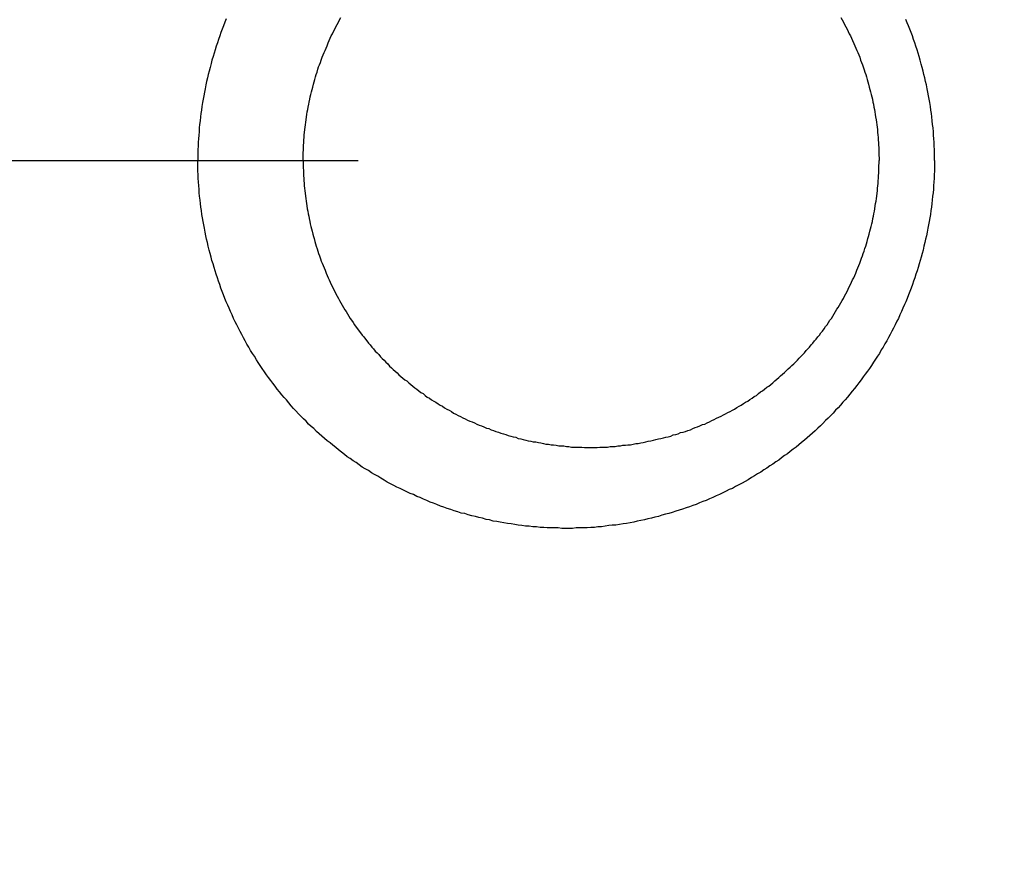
# Model space of a CAD drawing. Header units: millimetres. Extents: x -604189 to 881711, y -381903 to -7297.
# Tile 163 of 256: x -588011 to -587993, y -164974 to -164960. Entities that reach past the tile are written whole.
import ezdxf

# ---------------------------------------------------------------- set-up
doc = ezdxf.new("R2010")
doc.units = ezdxf.units.MM
doc.header["$LTSCALE"] = 100
for name, pattern in [('0.5_0.5', [1, 0.5, -0.5]), ('ACAD_ISO04W100', [30.5, 24, -3, 0.5, -3]), ('CENTER', [2, 1.25, -0.25, 0.25, -0.25])]:
    doc.linetypes.add(name, pattern=pattern)
doc.layers.get('Defpoints').update_dxf_attribs({"color": 30})
doc.layers.add('OPIS', color=7, linetype='Continuous')
doc.layers.add('strop osie', color=80, linetype='ACAD_ISO04W100', lineweight=5)
doc.styles.get("Standard").update_dxf_attribs({"font": 'romans.shx', "width": 0.5})
doc.dimstyles.new('1 50', dxfattribs={"dimtxt": 150, "dimasz": 80, "dimexe": 1, "dimexo": 1, "dimgap": 20, "dimtad": 1, "dimdec": 0, "dimlfac": 0.1, "dimtxsty": 'Standard', "dimblk": 'ARCHTICK', "dimcen": 200, "dimclrd": 2, "dimadec": 1, "dimazin": 0, "dimtfac": 1, "dimtdec": 0, "dimtmove": 0, "dimatfit": 3, "dimldrblk": 'ARCHTICK', "dimfxl": 120, "dimfxlon": 1, "dimtfill": 1, "dimarcsym": 0})

# ---------------------------------------------------------------- blocks, each defined once
blk = doc.blocks.new('_ArchTick')
at = {"layer": 'strop osie', "color": 0, "const_width": 0.15}
blk.add_lwpolyline([(-0.5, -0.5), (0.5, 0.5)], dxfattribs=at)
blk = doc.blocks.new('*D3294')
at = {"layer": 'Defpoints', "color": 0, "linetype": 'ByBlock', "lineweight": 5, "transparency": 16777216}
for p in [(-595783.126, -159420.303), (-593748.924, -159420.303), (-552118.935, -179940.303)]:
    blk.add_point(p, dxfattribs=at)
at = {"layer": 'OPIS', "color": 0, "linetype": 'Continuous', "lineweight": -2, "transparency": 16777216}
for p, q in [((-595723.126, -159420.303), (-595784.126, -159420.303)), ((-595723.126, -179940.303), (-595784.126, -179940.303))]:
    blk.add_line(p, q, dxfattribs=at)
at = {"layer": 'OPIS', "color": 2, "lineweight": -2, "transparency": 16777216}
blk.add_line((-595783.126, -179940.303), (-595783.126, -159420.303), dxfattribs=at)
at = {"layer": 'OPIS', "color": 2, "linetype": 'ByBlock', "lineweight": -2, "transparency": 16777216, "xscale": 80, "yscale": 80, "zscale": 80}
for p, rotation in [((-595783.126, -159420.303), 90), ((-595783.126, -179940.303), 270)]:
    blk.add_blockref('_ArchTick', p, dxfattribs=dict(at, rotation=rotation))
at = {"layer": 'OPIS', "color": 0, "linetype": 'ByBlock', "lineweight": 13, "transparency": 16777216, "insert": (-595878.126, -169680.303), "char_height": 150, "attachment_point": 5, "rotation": 90, "bg_fill": 3, "box_fill_scale": 1.1, "bg_fill_color": 256, "bg_fill_true_color": 13158600, "bg_fill_transparency": 0}
blk.add_mtext('2052', dxfattribs=at)

msp = doc.modelspace()

# ---------------------------------------------------------------- hatches: boundary and pattern name
at = {"layer": 'OPIS', "linetype": 'ByBlock', "lineweight": 15}
h = msp.add_hatch(dxfattribs=at)
h.set_pattern_fill('ANSI37', color=0, scale=80, angle=45)
h.set_pattern_definition([(90, (-306927.96, 32475.8), (-254, 0), []), (180, (-306927.96, 32475.8), (-3e-14, -254), [])])
edge = h.paths.add_edge_path()
edge.add_arc((-587934.086, -167378.931), 50, 0, 90)
edge.add_line((-587934.086, -167328.931), (-588139.086, -167328.93))
edge.add_arc((-588139.086, -167378.93), 50, 89.9996, 180)
edge.add_line((-588189.086, -167378.93), (-588189.086, -167822.93))
edge.add_arc((-588139.086, -167822.93), 50, 180, 270)
edge.add_line((-588139.086, -167872.93), (-587934.085, -167872.931))
edge.add_arc((-587934.086, -167822.931), 50, 270.0014, 360)
edge.add_line((-587884.086, -167822.931), (-587884.086, -167378.931))
edge = h.paths.add_edge_path()
edge.add_arc((-587934.086, -167378.931), 50, 0, 90)
edge.add_line((-587934.086, -167328.931), (-588139.086, -167328.93))
edge.add_arc((-588139.086, -167378.93), 50, 89.9996, 180)
edge.add_line((-588189.086, -167378.93), (-588189.086, -167822.93))
edge.add_arc((-588139.086, -167822.93), 50, 180, 270)
edge.add_line((-588139.086, -167872.93), (-587934.085, -167872.931))
edge.add_arc((-587934.086, -167822.931), 50, 270.0014, 360)
edge.add_line((-587884.086, -167822.931), (-587884.086, -167378.931))
edge = h.paths.add_edge_path()
edge.add_line((-588244.087, -167300.93), (-587769.086, -167300.93))
edge.add_line((-587769.086, -167300.93), (-587769.086, -167900.93))
edge.add_line((-587769.086, -167900.93), (-588243.789, -167900.93))
edge.add_arc((-588244.086, -167892.935), 8, 180, 272.1285, ccw=False)
edge.add_line((-588252.086, -167892.935), (-588252.086, -167308.93))
edge.add_arc((-588244.086, -167308.93), 8, 90.0036, 180, ccw=False)
h.paths.add_polyline_path([(-589864.932, -164217.829), (-589865.004, -164223.092), (-589865.079, -164228.355), (-589865.156, -164233.617), (-589865.235, -164238.88), (-589865.318, -164244.143), (-589865.402, -164249.406), (-589865.489, -164254.669), (-589865.579, -164259.931), (-589865.671, -164265.194), (-589865.766, -164270.457), (-589865.863, -164275.719), (-589865.962, -164280.982), (-589866.064, -164286.244), (-589866.169, -164291.506), (-589866.276, -164296.769), (-589866.386, -164302.031), (-589866.498, -164307.293), (-589866.613, -164312.556), (-589866.73, -164317.818), (-589866.85, -164323.08), (-589866.972, -164328.342), (-589867.097, -164333.604), (-589867.225, -164338.866), (-589867.355, -164344.127), (-589867.488, -164349.389), (-589867.623, -164354.651), (-589867.76, -164359.913), (-589867.901, -164365.174), (-589868.043, -164370.436), (-589868.189, -164375.697), (-589868.337, -164380.958), (-589868.487, -164386.22), (-589868.64, -164391.481), (-589868.795, -164396.742), (-589868.953, -164402.003), (-590219.489, -164402.003), (-590219.664, -164396.198), (-590219.835, -164390.392), (-590220.003, -164384.587), (-590220.168, -164378.781), (-590220.329, -164372.976), (-590220.488, -164367.17), (-590220.643, -164361.364), (-590220.796, -164355.558), (-590220.945, -164349.752), (-590221.092, -164343.946), (-590221.235, -164338.14), (-590221.375, -164332.334), (-590221.512, -164326.527), (-590221.646, -164320.721), (-590221.777, -164314.914), (-590221.904, -164309.108), (-590222.029, -164303.301), (-590222.151, -164297.495), (-590222.269, -164291.688), (-590222.385, -164285.881), (-590222.497, -164280.074), (-590222.606, -164274.267), (-590222.713, -164268.461), (-590222.816, -164262.653), (-590222.916, -164256.846), (-590223.014, -164251.039), (-590223.108, -164245.232), (-590223.199, -164239.425), (-590223.287, -164233.618), (-590223.372, -164227.81), (-590223.454, -164222.003), (-590223.533, -164216.196), (-590223.609, -164210.388), (-590223.682, -164204.581), (-590223.751, -164198.773), (-590223.818, -164192.966), (-590223.881, -164187.158), (-590223.941, -164181.35), (-590223.997, -164175.543), (-590224.051, -164169.735), (-590224.101, -164163.927), (-590224.147, -164158.12), (-590224.191, -164152.312), (-590224.231, -164146.504), (-590224.267, -164140.696), (-590224.301, -164134.888), (-590224.332, -164129.081), (-590224.361, -164123.273), (-590224.388, -164117.465), (-590224.413, -164111.657), (-590224.437, -164105.849), (-590224.459, -164100.041), (-590224.475, -164094.233), (-590224.48, -164088.425), (-590224.472, -164082.617), (-590224.448, -164076.809), (-590224.406, -164071.002), (-590224.347, -164065.194), (-590224.269, -164059.387), (-590224.171, -164053.58), (-590224.054, -164047.773), (-590223.917, -164041.967), (-590223.759, -164036.161), (-590223.581, -164030.356), (-590223.381, -164024.551), (-590223.159, -164018.747), (-590222.914, -164012.944), (-590222.642, -164007.143), (-590222.341, -164001.342), (-590222.009, -163995.544), (-590221.642, -163989.748), (-590221.238, -163983.954), (-590220.795, -163978.163), (-590220.304, -163972.376), (-590219.753, -163966.594), (-590219.129, -163960.82), (-590218.419, -163955.056), (-590217.605, -163949.306), (-590216.67, -163943.574), (-590215.596, -163937.865), (-590214.362, -163932.188), (-590212.941, -163926.557), (-590211.302, -163920.987), (-590209.416, -163915.495), (-590207.246, -163910.11), (-590204.744, -163904.869), (-590201.869, -163899.824), (-590198.582, -163895.036), (-590194.851, -163890.591), (-590190.671, -163886.563), (-590186.105, -163882.977), (-590181.224, -163879.833), (-590176.097, -163877.106), (-590170.784, -163874.761), (-590165.336, -163872.759), (-590159.785, -163871.064), (-590154.154, -163869.636), (-590148.468, -163868.44), (-590142.747, -163867.44), (-590137, -163866.603), (-590131.235, -163865.9), (-590125.458, -163865.297), (-590119.674, -163864.778), (-590113.884, -163864.334), (-590108.088, -163863.958), (-590102.289, -163863.646), (-590096.486, -163863.39), (-590090.681, -163863.186), (-590084.874, -163863.026), (-590079.068, -163862.906), (-590073.26, -163862.819), (-590067.453, -163862.761), (-590061.645, -163862.725), (-590055.837, -163862.707), (-590050.029, -163862.7), (-590044.221, -163862.698), (-590038.958, -163862.699), (-590033.694, -163862.704), (-590028.431, -163862.718), (-590023.167, -163862.744), (-590017.904, -163862.788), (-590012.641, -163862.852), (-590007.379, -163862.942), (-590002.117, -163863.062), (-589996.856, -163863.215), (-589991.596, -163863.407), (-589986.337, -163863.64), (-589981.081, -163863.919), (-589975.828, -163864.249), (-589970.579, -163864.634), (-589965.334, -163865.078), (-589960.096, -163865.587), (-589954.864, -163866.17), (-589949.645, -163866.847), (-589944.442, -163867.642), (-589939.263, -163868.578), (-589934.115, -163869.676), (-589929.013, -163870.965), (-589923.971, -163872.474), (-589919.009, -163874.23), (-589914.153, -163876.259), (-589909.436, -163878.591), (-589904.896, -163881.253), (-589900.585, -163884.268), (-589896.554, -163887.652), (-589892.857, -163891.394), (-589889.534, -163895.471), (-589886.574, -163899.824), (-589883.952, -163904.387), (-589881.64, -163909.114), (-589879.606, -163913.968), (-589877.817, -163918.918), (-589876.241, -163923.939), (-589874.854, -163929.016), (-589873.636, -163934.137), (-589872.564, -163939.29), (-589871.619, -163944.467), (-589870.784, -163949.663), (-589870.048, -163954.875), (-589869.397, -163960.099), (-589868.818, -163965.33), (-589868.302, -163970.568), (-589867.84, -163975.811), (-589867.421, -163981.058), (-589867.037, -163986.308), (-589866.685, -163991.559), (-589866.363, -163996.813), (-589866.067, -164002.068), (-589865.796, -164007.324), (-589865.549, -164012.582), (-589865.322, -164017.84), (-589865.116, -164023.1), (-589864.928, -164028.36), (-589864.759, -164033.621), (-589864.607, -164038.882), (-589864.472, -164044.144), (-589864.354, -164049.406), (-589864.252, -164054.668), (-589864.166, -164059.931), (-589864.096, -164065.194), (-589864.041, -164070.457), (-589864.001, -164075.72), (-589863.976, -164080.984), (-589863.964, -164086.247), (-589863.964, -164091.51), (-589863.974, -164096.774), (-589863.991, -164102.037), (-589864.012, -164107.301), (-589864.034, -164112.564), (-589864.057, -164117.828), (-589864.081, -164123.091), (-589864.107, -164128.354), (-589864.135, -164133.618), (-589864.165, -164138.881), (-589864.197, -164144.144), (-589864.232, -164149.408), (-589864.269, -164154.671), (-589864.31, -164159.934), (-589864.353, -164165.198), (-589864.399, -164170.461), (-589864.447, -164175.724), (-589864.498, -164180.987), (-589864.552, -164186.25), (-589864.609, -164191.513), (-589864.668, -164196.777), (-589864.73, -164202.04), (-589864.795, -164207.303), (-589864.862, -164212.566)])
h.paths.add_polyline_path([(-590463.924, -164407.051), (-587763.924, -164407.051), (-587763.924, -162910.783), (-590463.924, -162910.783)])
h.paths.add_polyline_path([(-590295.717, -164839.225), (-590289.91, -164839.127), (-590284.103, -164839.033), (-590278.295, -164838.942), (-590272.488, -164838.854), (-590266.681, -164838.769), (-590260.873, -164838.687), (-590255.066, -164838.608), (-590249.259, -164838.532), (-590243.451, -164838.459), (-590237.644, -164838.39), (-590231.836, -164838.323), (-590226.028, -164838.26), (-590220.221, -164838.2), (-590214.413, -164838.144), (-590208.605, -164838.09), (-590202.798, -164838.04), (-590196.99, -164837.994), (-590191.182, -164837.95), (-590185.374, -164837.91), (-590179.567, -164837.874), (-590173.759, -164837.84), (-590167.951, -164837.809), (-590162.143, -164837.78), (-590156.335, -164837.753), (-590150.527, -164837.728), (-590144.719, -164837.704), (-590138.912, -164837.682), (-590133.104, -164837.666), (-590127.296, -164837.661), (-590121.488, -164837.669), (-590115.68, -164837.693), (-590109.872, -164837.735), (-590104.065, -164837.794), (-590098.257, -164837.872), (-590092.45, -164837.97), (-590086.643, -164838.087), (-590080.837, -164838.224), (-590075.031, -164838.382), (-590069.226, -164838.56), (-590063.422, -164838.76), (-590057.618, -164838.982), (-590051.815, -164839.227), (-590046.013, -164839.499), (-590040.213, -164839.8), (-590034.415, -164840.132), (-590028.618, -164840.499), (-590022.825, -164840.903), (-590017.034, -164841.346), (-590011.246, -164841.837), (-590005.465, -164842.388), (-589999.691, -164843.012), (-589993.927, -164843.722), (-589988.176, -164844.536), (-589982.444, -164845.471), (-589976.736, -164846.545), (-589971.059, -164847.779), (-589965.428, -164849.2), (-589959.858, -164850.839), (-589954.366, -164852.725), (-589948.98, -164854.895), (-589943.739, -164857.397), (-589938.694, -164860.272), (-589933.906, -164863.559), (-589929.462, -164867.29), (-589925.433, -164871.47), (-589921.847, -164876.036), (-589918.704, -164880.917), (-589915.976, -164886.044), (-589913.631, -164891.357), (-589911.63, -164896.805), (-589909.934, -164902.356), (-589908.507, -164907.987), (-589907.31, -164913.673), (-589906.31, -164919.394), (-589905.474, -164925.141), (-589904.77, -164930.906), (-589904.168, -164936.683), (-589903.648, -164942.467), (-589903.204, -164948.257), (-589902.829, -164954.053), (-589902.516, -164959.852), (-589902.261, -164965.655), (-589902.056, -164971.46), (-589901.897, -164977.267), (-589901.776, -164983.073), (-589901.69, -164988.881), (-589901.631, -164994.688), (-589901.596, -165000.496), (-589901.577, -165006.304), (-589901.57, -165012.112), (-589901.569, -165017.92), (-589901.57, -165023.183), (-589901.575, -165028.447), (-589901.588, -165033.71), (-589901.615, -165038.974), (-589901.658, -165044.237), (-589901.723, -165049.5), (-589901.813, -165054.762), (-589901.932, -165060.024), (-589902.086, -165065.285), (-589902.277, -165070.545), (-589902.51, -165075.804), (-589902.79, -165081.06), (-589903.119, -165086.313), (-589903.504, -165091.562), (-589903.949, -165096.807), (-589904.458, -165102.045), (-589905.04, -165107.276), (-589905.717, -165112.496), (-589906.513, -165117.699), (-589907.448, -165122.878), (-589908.547, -165128.026), (-589909.836, -165133.128), (-589911.345, -165138.17), (-589913.1, -165143.132), (-589915.129, -165147.988), (-589917.461, -165152.705), (-589920.123, -165157.245), (-589923.139, -165161.556), (-589926.522, -165165.587), (-589930.265, -165169.284), (-589934.342, -165172.607), (-589938.694, -165175.567), (-589943.257, -165178.189), (-589947.985, -165180.501), (-589952.838, -165182.535), (-589957.788, -165184.324), (-589962.81, -165185.9), (-589967.887, -165187.287), (-589973.007, -165188.505), (-589978.16, -165189.577), (-589983.337, -165190.522), (-589988.534, -165191.357), (-589993.746, -165192.093), (-589998.969, -165192.744), (-590004.201, -165193.323), (-590009.439, -165193.839), (-590014.682, -165194.301), (-590019.929, -165194.72), (-590025.178, -165195.104), (-590030.43, -165195.456), (-590035.683, -165195.778), (-590040.938, -165196.074), (-590046.195, -165196.345), (-590051.452, -165196.592), (-590056.711, -165196.819), (-590061.97, -165197.025), (-590067.23, -165197.213), (-590072.491, -165197.382), (-590077.752, -165197.534), (-590083.014, -165197.669), (-590088.276, -165197.787), (-590093.539, -165197.889), (-590098.801, -165197.975), (-590104.064, -165198.045), (-590109.327, -165198.1), (-590114.591, -165198.14), (-590119.854, -165198.165), (-590125.118, -165198.177), (-590130.381, -165198.177), (-590135.644, -165198.167), (-590140.908, -165198.15), (-590146.171, -165198.129), (-590151.435, -165198.107), (-590156.698, -165198.084), (-590161.961, -165198.06), (-590167.225, -165198.034), (-590172.488, -165198.006), (-590177.752, -165197.976), (-590183.015, -165197.944), (-590188.278, -165197.909), (-590193.541, -165197.872), (-590198.805, -165197.831), (-590204.068, -165197.788), (-590209.331, -165197.742), (-590214.594, -165197.694), (-590219.858, -165197.643), (-590225.121, -165197.589), (-590230.384, -165197.532), (-590235.647, -165197.473), (-590240.91, -165197.411), (-590246.173, -165197.346), (-590251.436, -165197.279), (-590256.699, -165197.209), (-590261.962, -165197.137), (-590267.225, -165197.062), (-590272.488, -165196.985), (-590277.751, -165196.906), (-590283.014, -165196.823), (-590288.276, -165196.739), (-590293.539, -165196.652), (-590298.802, -165196.562), (-590304.064, -165196.47), (-590309.327, -165196.375), (-590314.59, -165196.278), (-590319.852, -165196.179), (-590325.115, -165196.077), (-590330.377, -165195.972), (-590335.639, -165195.865), (-590340.902, -165195.755), (-590346.164, -165195.643), (-590351.426, -165195.528), (-590356.688, -165195.411), (-590361.95, -165195.291), (-590367.212, -165195.169), (-590372.474, -165195.044), (-590377.736, -165194.916), (-590382.998, -165194.786), (-590388.26, -165194.653), (-590393.521, -165194.518), (-590398.783, -165194.381), (-590404.045, -165194.24), (-590409.306, -165194.098), (-590414.568, -165193.952), (-590419.829, -165193.804), (-590425.09, -165193.654), (-590430.351, -165193.501), (-590435.613, -165193.346), (-590440.874, -165193.188), (-590440.874, -164842.652), (-590435.068, -164842.477), (-590429.263, -164842.306), (-590423.457, -164842.138), (-590417.652, -164841.973), (-590411.846, -164841.812), (-590406.04, -164841.653), (-590400.235, -164841.498), (-590394.429, -164841.345), (-590388.623, -164841.196), (-590382.817, -164841.049), (-590377.01, -164840.906), (-590371.204, -164840.766), (-590365.398, -164840.629), (-590359.591, -164840.495), (-590353.785, -164840.364), (-590347.978, -164840.237), (-590342.172, -164840.112), (-590336.365, -164839.99), (-590330.558, -164839.872), (-590324.752, -164839.756), (-590318.945, -164839.644), (-590313.138, -164839.535), (-590307.331, -164839.428), (-590301.524, -164839.325)])
edge = h.paths.add_edge_path()
edge.add_arc((-590093.924, -162268.543), 50, 0, 90.0004)
edge.add_line((-590093.924, -162218.543), (-590298.924, -162218.545))
edge.add_arc((-590298.924, -162268.545), 50, 90.0009, 180)
edge.add_line((-590348.924, -162268.545), (-590348.924, -162712.545))
edge.add_arc((-590298.924, -162712.545), 50, 180, 270.0022)
edge.add_line((-590298.922, -162762.545), (-590093.923, -162762.543))
edge.add_arc((-590093.924, -162712.543), 50, 270.0009, 360)
edge.add_line((-590043.924, -162712.543), (-590043.924, -162268.543))
edge = h.paths.add_edge_path()
edge.add_arc((-590093.924, -161668.543), 50, 0, 90.0004)
edge.add_line((-590093.924, -161618.543), (-590298.924, -161618.545))
edge.add_arc((-590298.924, -161668.545), 50, 90.0009, 180)
edge.add_line((-590348.924, -161668.545), (-590348.924, -162112.545))
edge.add_arc((-590298.924, -162112.545), 50, 180, 270.0022)
edge.add_line((-590298.922, -162162.545), (-590093.923, -162162.543))
edge.add_arc((-590093.924, -162112.543), 50, 270.0009, 360)
edge.add_line((-590043.924, -162112.543), (-590043.924, -161668.543))
h.paths.add_polyline_path([(-590463.924, -162790.543), (-587763.924, -162790.543), (-587763.924, -161590.543), (-590463.924, -161590.543)])
edge = h.paths.add_edge_path()
edge.add_arc((-588139.086, -168270.003), 50, 89.9996, 180)
edge.add_line((-588189.086, -168270.003), (-588189.086, -168714.003))
edge.add_arc((-588139.086, -168714.003), 50, 180, 270)
edge.add_line((-588139.086, -168764.003), (-587934.085, -168764.004))
edge.add_arc((-587934.086, -168714.004), 50, 270.0014, 360)
edge.add_line((-587884.086, -168714.004), (-587884.086, -168270.004))
edge.add_arc((-587934.086, -168270.004), 50, 0, 90)
edge.add_line((-587934.086, -168220.004), (-588139.086, -168220.003))
edge = h.paths.add_edge_path()
edge.add_arc((-587934.086, -169161.078), 50, 0, 90)
edge.add_line((-587934.086, -169111.078), (-588139.086, -169111.076))
edge.add_arc((-588139.086, -169161.076), 50, 89.9996, 180)
edge.add_line((-588189.086, -169161.076), (-588189.086, -169605.076))
edge.add_arc((-588139.086, -169605.076), 50, 180, 270)
edge.add_line((-588139.086, -169655.076), (-587934.085, -169655.078))
edge.add_arc((-587934.086, -169605.078), 50, 270.0014, 360)
edge.add_line((-587884.086, -169605.078), (-587884.086, -169161.078))
edge = h.paths.add_edge_path()
edge.add_arc((-588139.086, -170052.15), 50, 89.9996, 180)
edge.add_line((-588189.086, -170052.15), (-588189.086, -170496.15))
edge.add_arc((-588139.086, -170496.15), 50, 180, 270)
edge.add_line((-588139.086, -170546.15), (-587934.085, -170546.151))
edge.add_arc((-587934.086, -170496.151), 50, 270.0014, 360)
edge.add_line((-587884.086, -170496.151), (-587884.086, -170052.151))
edge.add_arc((-587934.086, -170052.151), 50, 0, 90)
edge.add_line((-587934.086, -170002.151), (-588139.086, -170002.15))
edge = h.paths.add_edge_path()
edge.add_arc((-588139.086, -170943.223), 50, 89.9996, 180)
edge.add_line((-588189.086, -170943.223), (-588189.086, -171387.223))
edge.add_arc((-588139.086, -171387.223), 50, 180, 270)
edge.add_line((-588139.086, -171437.223), (-587934.085, -171437.224))
edge.add_arc((-587934.086, -171387.224), 50, 270.0014, 360)
edge.add_line((-587884.086, -171387.224), (-587884.086, -170943.224))
edge.add_arc((-587934.086, -170943.224), 50, 0, 90)
edge.add_line((-587934.086, -170893.224), (-588139.086, -170893.223))
h.paths.add_polyline_path([(-587763.924, -164527.291), (-590463.924, -164527.291), (-590463.924, -171970.3), (-587763.924, -171970.3)])

# ---------------------------------------------------------------- next in the draw order: dimensions: what is measured, and where the dimension line sits
at = {"layer": 'OPIS', "color": 0, "linetype": 'ByBlock', "lineweight": 13}
dim = msp.add_linear_dim(base=(-595783.126, -159420.303), p1=(-552118.935, -179940.303), p2=(-593748.924, -159420.303), angle=90, dimstyle='1 50', override={"dimtmove": 1, "dimfxl": 60, "dimarcsym": 1}, dxfattribs=at)
dim.commit()
dim.dimension.update_dxf_attribs({"geometry": '*D3294', "text_midpoint": (-595878.126, -169680.303)})

# ---------------------------------------------------------------- next in the draw order: hatches: boundary and pattern name
at = {"layer": 'OPIS', "linetype": '0.5_0.5', "lineweight": 13}
h = msp.add_hatch(dxfattribs=at)
h.set_pattern_fill('ANSI37', color=0, scale=130)
h.set_pattern_definition([(45, (-597218.54, 256668.8), (-291.85832, 291.85832), []), (135, (-597218.54, 256668.8), (-291.85832, -291.85832), [])])
edge = h.paths.add_edge_path(flags=16)
edge.add_line((-570958.916, -168985.281), (-571058.916, -168985.281))
edge.add_line((-571058.916, -168985.281), (-572598.916, -168985.281))
edge.add_line((-572598.916, -168985.281), (-572598.915, -170470.3))
edge.add_line((-572598.915, -170470.3), (-570825.763, -170470.3))
edge.add_arc((-570508.916, -170339.099), 342.937, 180, 202.49364, ccw=False)
edge.add_arc((-570508.916, -170339.099), 342.937, 90, 180, ccw=False)
edge.add_line((-570508.916, -169996.163), (-570508.916, -169764.704))
edge.add_arc((-570058.916, -168985.281), 900, 180, 240, ccw=False)
edge = h.paths.add_edge_path(flags=17)
edge.add_line((-569358.915, -170085.281), (-569358.916, -168985.281))
edge.add_line((-569358.916, -168985.281), (-569358.917, -168985.281))
edge.add_line((-569358.917, -168985.281), (-569958.916, -168985.281))
edge.add_line((-569958.916, -168985.281), (-570058.916, -168985.281))
edge.add_line((-570058.916, -168985.281), (-570058.916, -168925.281))
edge.add_line((-570058.916, -168925.281), (-569958.916, -168925.281))
edge.add_line((-569958.916, -168925.281), (-569958.916, -168865.281))
edge.add_line((-569958.916, -168865.281), (-569358.916, -168865.281))
edge.add_line((-569358.916, -168865.281), (-569358.917, -166865.281))
edge.add_line((-569358.917, -166865.281), (-574098.917, -166865.286))
edge.add_line((-574098.917, -166865.286), (-574098.914, -171970.3))
edge.add_line((-574098.914, -171970.3), (-572608.913, -171970.3))
edge.add_line((-572608.913, -171970.3), (-571504.913, -170590.3))
edge.add_line((-571504.913, -170590.3), (-572718.915, -170590.3))
edge.add_line((-572718.915, -170590.3), (-572718.916, -168865.281))
edge.add_line((-572718.916, -168865.281), (-571058.916, -168865.281))
edge.add_line((-571058.916, -168865.281), (-571058.916, -168925.281))
edge.add_line((-571058.916, -168925.281), (-570958.916, -168925.281))
edge.add_line((-570958.916, -168925.281), (-570958.916, -168985.281))
edge.add_arc((-570058.916, -168985.281), 900, 180, 240)
edge.add_line((-570508.916, -169764.704), (-570508.916, -169996.163))
edge.add_arc((-570508.916, -170339.099), 342.937, 0, 90, ccw=False)
edge.add_arc((-570508.916, -170339.099), 342.937, 208.97989, 360, ccw=False)
edge.add_line((-570808.913, -170505.253), (-570808.913, -171171.086))
edge.add_arc((-570808.913, -171220.3), 49.214, 0, 90, ccw=False)
edge.add_arc((-570808.913, -171220.3), 49.214, 270, 360, ccw=False)
edge.add_line((-570808.913, -171269.514), (-570808.913, -171970.3))
edge.add_line((-570808.913, -171970.3), (-569358.914, -171970.3))
edge.add_line((-569358.914, -171970.3), (-569358.915, -170085.281))
h.paths.add_polyline_path([(-561118.924, -159870.303), (-590334.655, -159870.303), (-590334.655, -161470.303), (-562318.924, -161470.303), (-562318.924, -172095.292), (-561118.924, -172095.291), (-561118.924, -168350.303), (-552073.919, -168350.303), (-552073.92, -167150.303), (-561118.924, -167150.303)])
h.paths.add_polyline_path([(-572856.927, -169813.68), (-569451.07, -169813.68), (-569451.07, -169408.68), (-572856.927, -169408.68)], flags=16)

# ---------------------------------------------------------------- next in the draw order: linework, layer by layer
at = {"color": 0}
for points in [[(-588006.995, -164959.688, 0), (-588007.018, -164959.748, 0), (-588007.042, -164959.808, 0), (-588007.064, -164959.868, 0), (-588007.087, -164959.928, 0), (-588007.108, -164959.988, 0), (-588007.129, -164960.048, 0), (-588007.15, -164960.108, 0), (-588007.17, -164960.168, 0), (-588007.189, -164960.228, 0), (-588007.208, -164960.288, 0), (-588007.226, -164960.348, 0), (-588007.244, -164960.408, 0), (-588007.261, -164960.468, 0), (-588007.277, -164960.538, 0), (-588007.293, -164960.598, 0), (-588007.308, -164960.658, 0), (-588007.323, -164960.718, 0), (-588007.337, -164960.778, 0), (-588007.35, -164960.838, 0), (-588007.363, -164960.908, 0), (-588007.375, -164960.968, 0), (-588007.387, -164961.028, 0), (-588007.398, -164961.088, 0), (-588007.409, -164961.148, 0), (-588007.419, -164961.218, 0), (-588007.428, -164961.278, 0), (-588007.436, -164961.338, 0), (-588007.444, -164961.398, 0), (-588007.452, -164961.468, 0), (-588007.459, -164961.528, 0), (-588007.465, -164961.588, 0), (-588007.47, -164961.658, 0), (-588007.475, -164961.718, 0), (-588007.48, -164961.778, 0), (-588007.483, -164961.838, 0), (-588007.487, -164961.908, 0), (-588007.489, -164961.968, 0), (-588007.491, -164962.028, 0), (-588007.492, -164962.088, 0), (-588007.492, -164962.158, 0)], [(-588005.655, -164962.158, 0), (-588005.655, -164962.108, 0), (-588005.654, -164962.068, 0), (-588005.653, -164962.018, 0), (-588005.652, -164961.978, 0), (-588005.65, -164961.928, 0), (-588005.648, -164961.888, 0), (-588005.645, -164961.848, 0), (-588005.642, -164961.798, 0), (-588005.639, -164961.758, 0), (-588005.635, -164961.708, 0), (-588005.631, -164961.668, 0), (-588005.626, -164961.618, 0), (-588005.621, -164961.578, 0), (-588005.616, -164961.538, 0), (-588005.61, -164961.488, 0), (-588005.604, -164961.448, 0), (-588005.597, -164961.398, 0), (-588005.59, -164961.358, 0), (-588005.583, -164961.308, 0), (-588005.575, -164961.268, 0), (-588005.567, -164961.228, 0), (-588005.559, -164961.178, 0), (-588005.55, -164961.138, 0), (-588005.54, -164961.088, 0), (-588005.531, -164961.048, 0), (-588005.521, -164961.008, 0), (-588005.51, -164960.958, 0), (-588005.499, -164960.918, 0), (-588005.488, -164960.878, 0), (-588005.477, -164960.828, 0), (-588005.465, -164960.788, 0), (-588005.452, -164960.748, 0), (-588005.439, -164960.698, 0), (-588005.426, -164960.658, 0), (-588005.413, -164960.618, 0), (-588005.399, -164960.568, 0), (-588005.385, -164960.528, 0), (-588005.37, -164960.488, 0), (-588005.355, -164960.448, 0), (-588005.34, -164960.408, 0), (-588005.324, -164960.358, 0), (-588005.308, -164960.318, 0), (-588005.291, -164960.278, 0), (-588005.274, -164960.238, 0), (-588005.257, -164960.198, 0), (-588005.239, -164960.158, 0), (-588005.221, -164960.108, 0), (-588005.203, -164960.068, 0), (-588005.184, -164960.028, 0), (-588005.165, -164959.988, 0), (-588005.145, -164959.948, 0), (-588005.126, -164959.908, 0), (-588005.105, -164959.868, 0), (-588005.085, -164959.828, 0), (-588005.064, -164959.788, 0), (-588005.042, -164959.748, 0), (-588005.021, -164959.708, 0), (-588004.999, -164959.668, 0)], [(-587996.286, -164959.668, 0), (-587996.263, -164959.708, 0), (-587996.242, -164959.748, 0), (-587996.22, -164959.788, 0), (-587996.199, -164959.828, 0), (-587996.178, -164959.868, 0), (-587996.158, -164959.908, 0), (-587996.138, -164959.948, 0), (-587996.118, -164959.988, 0), (-587996.099, -164960.028, 0), (-587996.08, -164960.068, 0), (-587996.061, -164960.118, 0), (-587996.043, -164960.158, 0), (-587996.025, -164960.198, 0), (-587996.008, -164960.238, 0), (-587995.99, -164960.278, 0), (-587995.974, -164960.318, 0), (-587995.957, -164960.358, 0), (-587995.941, -164960.408, 0), (-587995.926, -164960.448, 0), (-587995.91, -164960.488, 0), (-587995.896, -164960.528, 0), (-587995.881, -164960.578, 0), (-587995.867, -164960.618, 0), (-587995.853, -164960.658, 0), (-587995.84, -164960.698, 0), (-587995.827, -164960.748, 0), (-587995.814, -164960.788, 0), (-587995.802, -164960.828, 0), (-587995.79, -164960.878, 0), (-587995.779, -164960.918, 0), (-587995.768, -164960.958, 0), (-587995.757, -164961.008, 0), (-587995.747, -164961.048, 0), (-587995.737, -164961.088, 0), (-587995.728, -164961.138, 0), (-587995.718, -164961.178, 0), (-587995.71, -164961.228, 0), (-587995.701, -164961.268, 0), (-587995.694, -164961.308, 0), (-587995.686, -164961.358, 0), (-587995.679, -164961.398, 0), (-587995.672, -164961.448, 0), (-587995.666, -164961.488, 0), (-587995.66, -164961.538, 0), (-587995.654, -164961.578, 0), (-587995.649, -164961.618, 0), (-587995.645, -164961.668, 0), (-587995.64, -164961.708, 0), (-587995.636, -164961.758, 0), (-587995.633, -164961.798, 0), (-587995.63, -164961.848, 0), (-587995.627, -164961.888, 0), (-587995.625, -164961.928, 0), (-587995.623, -164961.978, 0), (-587995.622, -164962.018, 0), (-587995.621, -164962.068, 0), (-587995.62, -164962.108, 0), (-587995.62, -164962.158, 0)], [(-587994.651, -164962.158, 0), (-587994.651, -164962.088, 0), (-587994.653, -164962.028, 0), (-587994.655, -164961.968, 0), (-587994.657, -164961.908, 0), (-587994.66, -164961.838, 0), (-587994.664, -164961.778, 0), (-587994.669, -164961.718, 0), (-587994.674, -164961.658, 0), (-587994.679, -164961.588, 0), (-587994.686, -164961.528, 0), (-587994.693, -164961.468, 0), (-587994.7, -164961.398, 0), (-587994.708, -164961.338, 0), (-587994.717, -164961.278, 0), (-587994.726, -164961.218, 0), (-587994.736, -164961.148, 0), (-587994.747, -164961.088, 0), (-587994.758, -164961.028, 0), (-587994.77, -164960.968, 0), (-587994.783, -164960.908, 0), (-587994.796, -164960.838, 0), (-587994.809, -164960.778, 0), (-587994.823, -164960.718, 0), (-587994.838, -164960.658, 0), (-587994.854, -164960.598, 0), (-587994.87, -164960.538, 0), (-587994.886, -164960.478, 0), (-587994.903, -164960.408, 0), (-587994.921, -164960.348, 0), (-587994.94, -164960.288, 0), (-587994.958, -164960.228, 0), (-587994.978, -164960.168, 0), (-587994.998, -164960.108, 0), (-587995.019, -164960.048, 0), (-587995.04, -164959.988, 0), (-587995.062, -164959.928, 0), (-587995.084, -164959.868, 0), (-587995.107, -164959.808, 0), (-587995.131, -164959.758, 0), (-587995.155, -164959.698, 0)], [(-587994.651, -164962.158, 0), (-587994.651, -164962.218, 0), (-587994.653, -164962.278, 0), (-587994.655, -164962.338, 0), (-587994.657, -164962.408, 0), (-587994.66, -164962.468, 0), (-587994.664, -164962.528, 0), (-587994.669, -164962.598, 0), (-587994.674, -164962.658, 0), (-587994.679, -164962.718, 0), (-587994.686, -164962.778, 0), (-587994.693, -164962.848, 0), (-587994.7, -164962.908, 0), (-587994.708, -164962.968, 0), (-587994.717, -164963.028, 0), (-587994.726, -164963.098, 0), (-587994.736, -164963.158, 0), (-587994.747, -164963.218, 0), (-587994.758, -164963.278, 0), (-587994.77, -164963.338, 0), (-587994.783, -164963.408, 0), (-587994.796, -164963.468, 0), (-587994.809, -164963.528, 0), (-587994.823, -164963.588, 0), (-587994.838, -164963.648, 0), (-587994.854, -164963.718, 0), (-587994.87, -164963.778, 0), (-587994.886, -164963.838, 0), (-587994.903, -164963.898, 0), (-587994.921, -164963.958, 0), (-587994.94, -164964.018, 0), (-587994.958, -164964.078, 0), (-587994.978, -164964.138, 0), (-587994.998, -164964.198, 0), (-587995.019, -164964.258, 0), (-587995.04, -164964.318, 0), (-587995.062, -164964.378, 0), (-587995.084, -164964.438, 0), (-587995.107, -164964.498, 0), (-587995.131, -164964.558, 0), (-587995.155, -164964.618, 0), (-587995.179, -164964.668, 0), (-587995.205, -164964.728, 0), (-587995.23, -164964.788, 0), (-587995.257, -164964.848, 0), (-587995.284, -164964.908, 0), (-587995.311, -164964.958, 0), (-587995.339, -164965.018, 0), (-587995.368, -164965.078, 0), (-587995.397, -164965.128, 0), (-587995.426, -164965.188, 0), (-587995.456, -164965.238, 0), (-587995.487, -164965.298, 0), (-587995.518, -164965.348, 0), (-587995.55, -164965.408, 0), (-587995.582, -164965.458, 0), (-587995.615, -164965.518, 0), (-587995.649, -164965.568, 0), (-587995.683, -164965.618, 0), (-587995.717, -164965.668, 0), (-587995.752, -164965.728, 0), (-587995.787, -164965.778, 0), (-587995.823, -164965.828, 0), (-587995.86, -164965.878, 0), (-587995.897, -164965.928, 0), (-587995.934, -164965.978, 0), (-587995.972, -164966.028, 0), (-587996.01, -164966.078, 0), (-587996.049, -164966.128, 0), (-587996.088, -164966.178, 0), (-587996.128, -164966.228, 0), (-587996.169, -164966.278, 0), (-587996.209, -164966.328, 0), (-587996.251, -164966.368, 0), (-587996.292, -164966.418, 0), (-587996.334, -164966.468, 0), (-587996.377, -164966.508, 0), (-587996.42, -164966.558, 0), (-587996.463, -164966.598, 0), (-587996.507, -164966.648, 0), (-587996.552, -164966.688, 0), (-587996.597, -164966.738, 0), (-587996.642, -164966.778, 0), (-587996.687, -164966.818, 0), (-587996.733, -164966.868, 0), (-587996.78, -164966.908, 0), (-587996.827, -164966.948, 0), (-587996.874, -164966.988, 0), (-587996.922, -164967.028, 0), (-587996.97, -164967.068, 0), (-587997.018, -164967.108, 0), (-587997.067, -164967.148, 0), (-587997.117, -164967.188, 0), (-587997.166, -164967.228, 0), (-587997.216, -164967.268, 0), (-587997.267, -164967.298, 0), (-587997.317, -164967.338, 0), (-587997.369, -164967.378, 0), (-587997.42, -164967.408, 0), (-587997.472, -164967.448, 0), (-587997.524, -164967.478, 0), (-587997.576, -164967.518, 0), (-587997.629, -164967.548, 0), (-587997.682, -164967.588, 0), (-587997.736, -164967.618, 0), (-587997.79, -164967.648, 0), (-587997.844, -164967.678, 0), (-587997.898, -164967.718, 0), (-587997.953, -164967.748, 0), (-587998.008, -164967.778, 0), (-587998.063, -164967.808, 0), (-587998.119, -164967.838, 0), (-587998.175, -164967.868, 0), (-587998.231, -164967.888, 0), (-587998.287, -164967.918, 0), (-587998.344, -164967.948, 0), (-587998.401, -164967.978, 0), (-587998.458, -164967.998, 0), (-587998.516, -164968.028, 0), (-587998.573, -164968.048, 0), (-587998.631, -164968.078, 0), (-587998.69, -164968.098, 0), (-587998.748, -164968.118, 0), (-587998.807, -164968.148, 0), (-587998.865, -164968.168, 0), (-587998.925, -164968.188, 0), (-587998.984, -164968.208, 0), (-587999.043, -164968.228, 0), (-587999.103, -164968.248, 0), (-587999.163, -164968.268, 0), (-587999.223, -164968.288, 0), (-587999.283, -164968.308, 0), (-587999.344, -164968.318, 0), (-587999.404, -164968.338, 0), (-587999.465, -164968.358, 0), (-587999.526, -164968.368, 0), (-587999.587, -164968.388, 0), (-587999.648, -164968.398, 0), (-587999.71, -164968.418, 0), (-587999.771, -164968.428, 0), (-587999.833, -164968.438, 0), (-587999.895, -164968.458, 0), (-587999.956, -164968.468, 0), (-588000.018, -164968.478, 0), (-588000.081, -164968.488, 0), (-588000.143, -164968.498, 0), (-588000.205, -164968.508, 0), (-588000.268, -164968.508, 0), (-588000.33, -164968.518, 0), (-588000.393, -164968.528, 0), (-588000.455, -164968.538, 0), (-588000.518, -164968.538, 0), (-588000.581, -164968.548, 0), (-588000.644, -164968.548, 0), (-588000.707, -164968.558, 0), (-588000.77, -164968.558, 0), (-588000.833, -164968.558, 0), (-588000.896, -164968.558, 0), (-588000.959, -164968.568, 0), (-588001.022, -164968.568, 0), (-588001.085, -164968.568, 0), (-588001.148, -164968.568, 0), (-588001.212, -164968.558, 0), (-588001.275, -164968.558, 0), (-588001.338, -164968.558, 0), (-588001.401, -164968.558, 0), (-588001.464, -164968.548, 0), (-588001.528, -164968.548, 0), (-588001.591, -164968.538, 0), (-588001.654, -164968.538, 0), (-588001.717, -164968.528, 0), (-588001.78, -164968.528, 0), (-588001.843, -164968.518, 0), (-588001.906, -164968.508, 0), (-588001.969, -164968.498, 0), (-588002.032, -164968.488, 0), (-588002.094, -164968.478, 0), (-588002.157, -164968.468, 0), (-588002.22, -164968.458, 0), (-588002.282, -164968.448, 0), (-588002.344, -164968.438, 0), (-588002.407, -164968.418, 0), (-588002.469, -164968.408, 0), (-588002.531, -164968.388, 0), (-588002.593, -164968.378, 0), (-588002.654, -164968.358, 0), (-588002.716, -164968.348, 0), (-588002.777, -164968.328, 0), (-588002.839, -164968.308, 0), (-588002.9, -164968.298, 0), (-588002.961, -164968.278, 0), (-588003.022, -164968.258, 0), (-588003.082, -164968.238, 0), (-588003.143, -164968.218, 0), (-588003.203, -164968.198, 0), (-588003.263, -164968.178, 0), (-588003.323, -164968.148, 0), (-588003.382, -164968.128, 0), (-588003.442, -164968.108, 0), (-588003.501, -164968.078, 0), (-588003.56, -164968.058, 0), (-588003.618, -164968.028, 0), (-588003.677, -164968.008, 0), (-588003.735, -164967.978, 0), (-588003.793, -164967.958, 0), (-588003.851, -164967.928, 0), (-588003.908, -164967.898, 0), (-588003.965, -164967.868, 0), (-588004.022, -164967.848, 0), (-588004.078, -164967.818, 0), (-588004.135, -164967.788, 0), (-588004.191, -164967.758, 0), (-588004.246, -164967.728, 0), (-588004.301, -164967.688, 0), (-588004.356, -164967.658, 0), (-588004.411, -164967.628, 0), (-588004.465, -164967.598, 0), (-588004.519, -164967.558, 0), (-588004.573, -164967.528, 0), (-588004.626, -164967.498, 0), (-588004.679, -164967.458, 0), (-588004.731, -164967.418, 0), (-588004.783, -164967.388, 0), (-588004.835, -164967.348, 0), (-588004.886, -164967.318, 0), (-588004.937, -164967.278, 0), (-588004.988, -164967.238, 0), (-588005.038, -164967.198, 0), (-588005.087, -164967.158, 0), (-588005.137, -164967.118, 0), (-588005.185, -164967.078, 0), (-588005.234, -164967.038, 0), (-588005.282, -164966.998, 0), (-588005.329, -164966.958, 0), (-588005.376, -164966.918, 0), (-588005.423, -164966.878, 0), (-588005.469, -164966.828, 0), (-588005.515, -164966.788, 0), (-588005.56, -164966.748, 0), (-588005.605, -164966.698, 0), (-588005.649, -164966.658, 0), (-588005.693, -164966.608, 0), (-588005.737, -164966.568, 0), (-588005.78, -164966.518, 0), (-588005.822, -164966.478, 0), (-588005.864, -164966.428, 0), (-588005.906, -164966.378, 0), (-588005.947, -164966.328, 0), (-588005.988, -164966.288, 0), (-588006.028, -164966.238, 0), (-588006.068, -164966.188, 0), (-588006.107, -164966.138, 0), (-588006.145, -164966.088, 0), (-588006.184, -164966.038, 0), (-588006.221, -164965.988, 0), (-588006.259, -164965.938, 0), (-588006.295, -164965.888, 0), (-588006.331, -164965.838, 0), (-588006.367, -164965.778, 0), (-588006.402, -164965.728, 0), (-588006.437, -164965.678, 0), (-588006.471, -164965.628, 0), (-588006.505, -164965.568, 0), (-588006.538, -164965.518, 0), (-588006.57, -164965.468, 0), (-588006.602, -164965.408, 0), (-588006.634, -164965.358, 0), (-588006.665, -164965.298, 0), (-588006.695, -164965.248, 0), (-588006.725, -164965.188, 0), (-588006.755, -164965.138, 0), (-588006.784, -164965.078, 0), (-588006.812, -164965.018, 0), (-588006.84, -164964.968, 0), (-588006.867, -164964.908, 0), (-588006.893, -164964.848, 0), (-588006.92, -164964.788, 0), (-588006.945, -164964.728, 0), (-588006.97, -164964.678, 0), (-588006.995, -164964.618, 0), (-588007.018, -164964.558, 0), (-588007.042, -164964.498, 0), (-588007.064, -164964.438, 0), (-588007.087, -164964.378, 0), (-588007.108, -164964.318, 0), (-588007.129, -164964.258, 0), (-588007.15, -164964.198, 0), (-588007.17, -164964.138, 0), (-588007.189, -164964.078, 0), (-588007.208, -164964.018, 0), (-588007.226, -164963.958, 0), (-588007.244, -164963.898, 0), (-588007.261, -164963.838, 0), (-588007.277, -164963.778, 0), (-588007.293, -164963.718, 0), (-588007.308, -164963.648, 0), (-588007.323, -164963.588, 0), (-588007.337, -164963.528, 0), (-588007.35, -164963.468, 0), (-588007.363, -164963.408, 0), (-588007.375, -164963.338, 0), (-588007.387, -164963.278, 0), (-588007.398, -164963.218, 0), (-588007.409, -164963.158, 0), (-588007.419, -164963.098, 0), (-588007.428, -164963.028, 0), (-588007.436, -164962.968, 0), (-588007.444, -164962.908, 0), (-588007.452, -164962.848, 0), (-588007.459, -164962.778, 0), (-588007.465, -164962.718, 0), (-588007.47, -164962.658, 0), (-588007.475, -164962.598, 0), (-588007.48, -164962.528, 0), (-588007.483, -164962.468, 0), (-588007.487, -164962.408, 0), (-588007.489, -164962.338, 0), (-588007.491, -164962.278, 0), (-588007.492, -164962.218, 0), (-588007.492, -164962.158, 0)], [(-588005.655, -164962.158, 0), (-588005.655, -164962.198, 0), (-588005.654, -164962.248, 0), (-588005.653, -164962.288, 0), (-588005.652, -164962.328, 0), (-588005.65, -164962.378, 0), (-588005.648, -164962.418, 0), (-588005.645, -164962.468, 0), (-588005.642, -164962.508, 0), (-588005.639, -164962.558, 0), (-588005.635, -164962.598, 0), (-588005.631, -164962.638, 0), (-588005.626, -164962.688, 0), (-588005.621, -164962.728, 0), (-588005.616, -164962.778, 0), (-588005.61, -164962.818, 0), (-588005.604, -164962.868, 0), (-588005.597, -164962.908, 0), (-588005.59, -164962.948, 0), (-588005.583, -164962.998, 0), (-588005.575, -164963.038, 0), (-588005.567, -164963.088, 0), (-588005.559, -164963.128, 0), (-588005.55, -164963.168, 0), (-588005.54, -164963.218, 0), (-588005.531, -164963.258, 0), (-588005.521, -164963.308, 0), (-588005.51, -164963.348, 0), (-588005.499, -164963.388, 0), (-588005.488, -164963.438, 0), (-588005.477, -164963.478, 0), (-588005.465, -164963.518, 0), (-588005.452, -164963.568, 0), (-588005.439, -164963.608, 0), (-588005.426, -164963.648, 0), (-588005.413, -164963.698, 0), (-588005.399, -164963.738, 0), (-588005.385, -164963.778, 0), (-588005.37, -164963.818, 0), (-588005.355, -164963.868, 0), (-588005.34, -164963.908, 0), (-588005.324, -164963.948, 0), (-588005.308, -164963.988, 0), (-588005.291, -164964.028, 0), (-588005.274, -164964.068, 0), (-588005.257, -164964.118, 0), (-588005.239, -164964.158, 0), (-588005.221, -164964.198, 0), (-588005.203, -164964.238, 0), (-588005.184, -164964.278, 0), (-588005.165, -164964.318, 0), (-588005.145, -164964.358, 0), (-588005.126, -164964.398, 0), (-588005.105, -164964.438, 0), (-588005.085, -164964.478, 0), (-588005.064, -164964.518, 0), (-588005.042, -164964.558, 0), (-588005.021, -164964.598, 0), (-588004.999, -164964.638, 0), (-588004.976, -164964.678, 0), (-588004.954, -164964.718, 0), (-588004.93, -164964.758, 0), (-588004.907, -164964.788, 0), (-588004.883, -164964.828, 0), (-588004.859, -164964.868, 0), (-588004.834, -164964.908, 0), (-588004.81, -164964.938, 0), (-588004.784, -164964.978, 0), (-588004.759, -164965.018, 0), (-588004.733, -164965.058, 0), (-588004.707, -164965.088, 0), (-588004.68, -164965.128, 0), (-588004.654, -164965.158, 0), (-588004.626, -164965.198, 0), (-588004.599, -164965.228, 0), (-588004.571, -164965.268, 0), (-588004.543, -164965.298, 0), (-588004.515, -164965.338, 0), (-588004.486, -164965.368, 0), (-588004.457, -164965.408, 0), (-588004.427, -164965.438, 0), (-588004.398, -164965.478, 0), (-588004.368, -164965.508, 0), (-588004.338, -164965.538, 0), (-588004.307, -164965.578, 0), (-588004.276, -164965.608, 0), (-588004.245, -164965.638, 0), (-588004.214, -164965.668, 0), (-588004.182, -164965.698, 0), (-588004.15, -164965.738, 0), (-588004.118, -164965.768, 0), (-588004.085, -164965.798, 0), (-588004.052, -164965.828, 0), (-588004.019, -164965.858, 0), (-588003.986, -164965.888, 0), (-588003.952, -164965.918, 0), (-588003.919, -164965.948, 0), (-588003.884, -164965.978, 0), (-588003.85, -164965.998, 0), (-588003.815, -164966.028, 0), (-588003.781, -164966.058, 0), (-588003.745, -164966.088, 0), (-588003.71, -164966.118, 0), (-588003.674, -164966.138, 0), (-588003.639, -164966.168, 0), (-588003.602, -164966.198, 0), (-588003.566, -164966.218, 0), (-588003.529, -164966.248, 0), (-588003.493, -164966.278, 0), (-588003.456, -164966.298, 0), (-588003.418, -164966.328, 0), (-588003.381, -164966.348, 0), (-588003.343, -164966.368, 0), (-588003.305, -164966.398, 0), (-588003.267, -164966.418, 0), (-588003.229, -164966.438, 0), (-588003.19, -164966.468, 0), (-588003.151, -164966.488, 0), (-588003.112, -164966.508, 0), (-588003.073, -164966.528, 0), (-588003.034, -164966.558, 0), (-588002.994, -164966.578, 0), (-588002.954, -164966.598, 0), (-588002.914, -164966.618, 0), (-588002.874, -164966.638, 0), (-588002.834, -164966.658, 0), (-588002.793, -164966.678, 0), (-588002.752, -164966.698, 0), (-588002.712, -164966.708, 0), (-588002.671, -164966.728, 0), (-588002.629, -164966.748, 0), (-588002.588, -164966.768, 0), (-588002.547, -164966.778, 0), (-588002.505, -164966.798, 0), (-588002.463, -164966.818, 0), (-588002.421, -164966.828, 0), (-588002.379, -164966.848, 0), (-588002.337, -164966.858, 0), (-588002.295, -164966.878, 0), (-588002.252, -164966.888, 0), (-588002.209, -164966.908, 0), (-588002.167, -164966.918, 0), (-588002.124, -164966.928, 0), (-588002.081, -164966.948, 0), (-588002.038, -164966.958, 0), (-588001.995, -164966.968, 0), (-588001.951, -164966.978, 0), (-588001.908, -164966.998, 0), (-588001.864, -164967.008, 0), (-588001.821, -164967.018, 0), (-588001.777, -164967.028, 0), (-588001.733, -164967.038, 0), (-588001.689, -164967.048, 0), (-588001.646, -164967.058, 0), (-588001.602, -164967.058, 0), (-588001.557, -164967.068, 0), (-588001.513, -164967.078, 0), (-588001.469, -164967.088, 0), (-588001.425, -164967.098, 0), (-588001.38, -164967.098, 0), (-588001.336, -164967.108, 0), (-588001.291, -164967.108, 0), (-588001.247, -164967.118, 0), (-588001.202, -164967.128, 0), (-588001.158, -164967.128, 0), (-588001.113, -164967.128, 0), (-588001.068, -164967.138, 0), (-588001.024, -164967.138, 0), (-588000.979, -164967.148, 0), (-588000.934, -164967.148, 0), (-588000.889, -164967.148, 0), (-588000.845, -164967.148, 0), (-588000.8, -164967.148, 0), (-588000.755, -164967.158, 0), (-588000.71, -164967.158, 0), (-588000.665, -164967.158, 0), (-588000.62, -164967.158, 0), (-588000.576, -164967.158, 0), (-588000.531, -164967.158, 0), (-588000.486, -164967.148, 0), (-588000.441, -164967.148, 0), (-588000.396, -164967.148, 0), (-588000.352, -164967.148, 0), (-588000.307, -164967.138, 0), (-588000.262, -164967.138, 0), (-588000.217, -164967.138, 0), (-588000.173, -164967.128, 0), (-588000.128, -164967.128, 0), (-588000.084, -164967.118, 0), (-588000.039, -164967.118, 0), (-587999.995, -164967.108, 0), (-587999.95, -164967.108, 0), (-587999.906, -164967.098, 0), (-587999.861, -164967.088, 0), (-587999.817, -164967.088, 0), (-587999.773, -164967.078, 0), (-587999.729, -164967.068, 0), (-587999.685, -164967.058, 0), (-587999.641, -164967.048, 0), (-587999.597, -164967.038, 0), (-587999.553, -164967.028, 0), (-587999.509, -164967.018, 0), (-587999.466, -164967.008, 0), (-587999.422, -164966.998, 0), (-587999.379, -164966.988, 0), (-587999.335, -164966.978, 0), (-587999.292, -164966.968, 0), (-587999.249, -164966.958, 0), (-587999.206, -164966.938, 0), (-587999.163, -164966.928, 0), (-587999.12, -164966.918, 0), (-587999.077, -164966.898, 0), (-587999.035, -164966.888, 0), (-587998.992, -164966.878, 0), (-587998.95, -164966.858, 0), (-587998.908, -164966.848, 0), (-587998.866, -164966.828, 0), (-587998.824, -164966.808, 0), (-587998.782, -164966.798, 0), (-587998.741, -164966.778, 0), (-587998.699, -164966.758, 0), (-587998.658, -164966.748, 0), (-587998.617, -164966.728, 0), (-587998.576, -164966.708, 0), (-587998.535, -164966.688, 0), (-587998.494, -164966.668, 0), (-587998.454, -164966.648, 0), (-587998.413, -164966.628, 0), (-587998.373, -164966.608, 0), (-587998.333, -164966.588, 0), (-587998.294, -164966.568, 0), (-587998.254, -164966.548, 0), (-587998.215, -164966.528, 0), (-587998.176, -164966.508, 0), (-587998.137, -164966.488, 0), (-587998.098, -164966.458, 0), (-587998.059, -164966.438, 0), (-587998.021, -164966.418, 0), (-587997.983, -164966.388, 0), (-587997.945, -164966.368, 0), (-587997.907, -164966.348, 0), (-587997.87, -164966.318, 0), (-587997.832, -164966.298, 0), (-587997.795, -164966.268, 0), (-587997.758, -164966.248, 0), (-587997.722, -164966.218, 0), (-587997.686, -164966.188, 0), (-587997.649, -164966.168, 0), (-587997.614, -164966.138, 0), (-587997.578, -164966.108, 0), (-587997.542, -164966.088, 0), (-587997.507, -164966.058, 0), (-587997.472, -164966.028, 0), (-587997.438, -164965.998, 0), (-587997.403, -164965.968, 0), (-587997.369, -164965.938, 0), (-587997.335, -164965.908, 0), (-587997.302, -164965.878, 0), (-587997.268, -164965.848, 0), (-587997.235, -164965.818, 0), (-587997.202, -164965.788, 0), (-587997.17, -164965.758, 0), (-587997.137, -164965.728, 0), (-587997.105, -164965.698, 0), (-587997.074, -164965.668, 0), (-587997.042, -164965.638, 0), (-587997.011, -164965.598, 0), (-587996.98, -164965.568, 0), (-587996.95, -164965.538, 0), (-587996.919, -164965.508, 0), (-587996.889, -164965.468, 0), (-587996.859, -164965.438, 0), (-587996.83, -164965.408, 0), (-587996.801, -164965.368, 0), (-587996.772, -164965.338, 0), (-587996.744, -164965.298, 0), (-587996.715, -164965.268, 0), (-587996.687, -164965.228, 0), (-587996.66, -164965.198, 0), (-587996.633, -164965.158, 0), (-587996.606, -164965.128, 0), (-587996.579, -164965.088, 0), (-587996.553, -164965.048, 0), (-587996.527, -164965.018, 0), (-587996.501, -164964.978, 0), (-587996.476, -164964.938, 0), (-587996.451, -164964.908, 0), (-587996.426, -164964.868, 0), (-587996.402, -164964.828, 0), (-587996.378, -164964.788, 0), (-587996.354, -164964.748, 0), (-587996.331, -164964.718, 0), (-587996.308, -164964.678, 0), (-587996.286, -164964.638, 0), (-587996.263, -164964.598, 0), (-587996.242, -164964.558, 0), (-587996.22, -164964.518, 0), (-587996.199, -164964.478, 0), (-587996.178, -164964.438, 0), (-587996.158, -164964.398, 0), (-587996.138, -164964.358, 0), (-587996.118, -164964.318, 0), (-587996.099, -164964.278, 0), (-587996.08, -164964.238, 0), (-587996.061, -164964.198, 0), (-587996.043, -164964.158, 0), (-587996.025, -164964.118, 0), (-587996.008, -164964.068, 0), (-587995.99, -164964.028, 0), (-587995.974, -164963.988, 0), (-587995.957, -164963.948, 0), (-587995.941, -164963.908, 0), (-587995.926, -164963.858, 0), (-587995.91, -164963.818, 0), (-587995.896, -164963.778, 0), (-587995.881, -164963.738, 0), (-587995.867, -164963.688, 0), (-587995.853, -164963.648, 0), (-587995.84, -164963.608, 0), (-587995.827, -164963.568, 0), (-587995.814, -164963.518, 0), (-587995.802, -164963.478, 0), (-587995.79, -164963.438, 0), (-587995.779, -164963.388, 0), (-587995.768, -164963.348, 0), (-587995.757, -164963.308, 0), (-587995.747, -164963.258, 0), (-587995.737, -164963.218, 0), (-587995.728, -164963.168, 0), (-587995.718, -164963.128, 0), (-587995.71, -164963.088, 0), (-587995.701, -164963.038, 0), (-587995.694, -164962.998, 0), (-587995.686, -164962.948, 0), (-587995.679, -164962.908, 0), (-587995.672, -164962.868, 0), (-587995.666, -164962.818, 0), (-587995.66, -164962.778, 0), (-587995.654, -164962.728, 0), (-587995.649, -164962.688, 0), (-587995.645, -164962.638, 0), (-587995.64, -164962.598, 0), (-587995.636, -164962.558, 0), (-587995.633, -164962.508, 0), (-587995.63, -164962.468, 0), (-587995.627, -164962.418, 0), (-587995.625, -164962.378, 0), (-587995.623, -164962.328, 0), (-587995.622, -164962.288, 0), (-587995.621, -164962.248, 0), (-587995.62, -164962.198, 0), (-587995.62, -164962.158, 0)]]:
    msp.add_polyline3d(points, dxfattribs=at)
at = {"layer": 'Defpoints', "color": 0, "linetype": 'CENTER'}
msp.add_lwpolyline([(-588129.699, -164962.155), (-587770.52, -164962.155)], dxfattribs=at)

doc.saveas('drawing.dxf')
